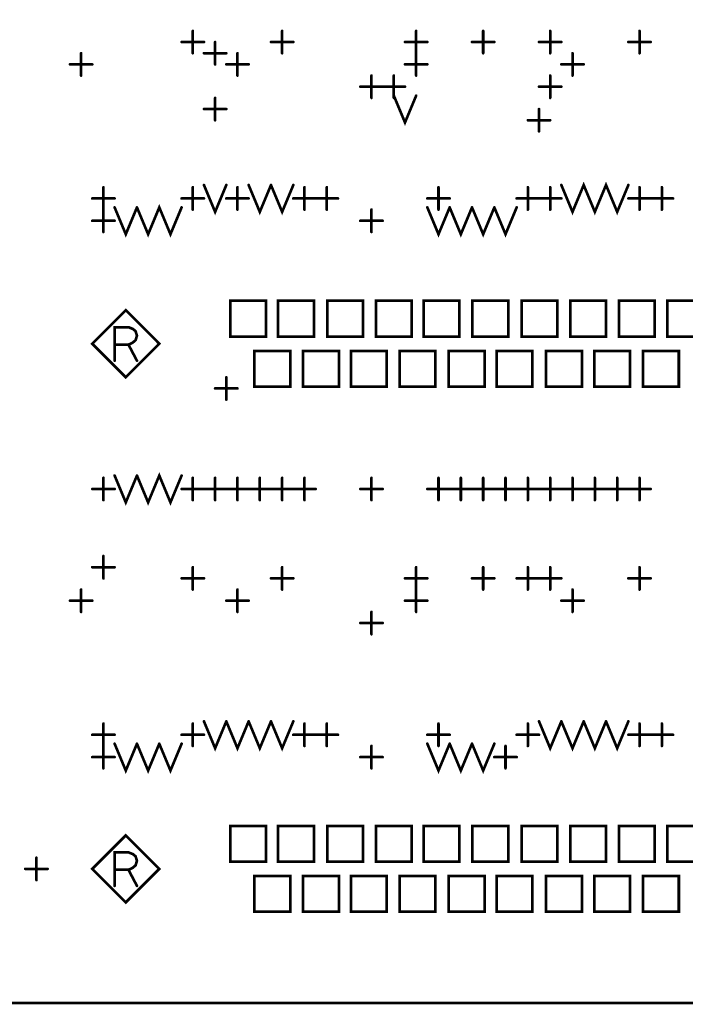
# Model space of a CAD drawing. Extents: x 28 to 61, y 24.9 to 46.
# Tile 12 of 59: x 37.7 to 39.2, y 29.5 to 31.7. Entities that reach past the tile are written whole.
import ezdxf

# ---------------------------------------------------------------- set-up
doc = ezdxf.new("R2010")
doc.units = 0
doc.layers.add('1', color=2, linetype='CONTINUOUS')

msp = doc.modelspace()

# ---------------------------------------------------------------- linework, layer by layer
at = {"layer": '1', "const_width": 0.006}
for points in [[(30.49, 29.465), (47.43, 29.465), (47.43, 32.585), (30.49, 32.585), (30.49, 29.465)], [(38.09, 31.59), (38.09, 31.64)], [(38.29, 31.59), (38.29, 31.64)], [(38.59, 31.59), (38.59, 31.64)], [(38.74, 31.59), (38.74, 31.64)], [(38.89, 31.59), (38.89, 31.64)], [(39.09, 31.59), (39.09, 31.64)], [(38.065, 31.615), (38.115, 31.615)], [(38.14, 31.565), (38.14, 31.615)], [(38.265, 31.615), (38.315, 31.615)], [(38.565, 31.615), (38.615, 31.615)], [(38.715, 31.615), (38.765, 31.615)], [(38.865, 31.615), (38.915, 31.615)], [(39.065, 31.615), (39.115, 31.615)], [(37.84, 31.54), (37.84, 31.59)], [(38.115, 31.59), (38.165, 31.59)], [(38.19, 31.54), (38.19, 31.59)], [(38.59, 31.54), (38.59, 31.59)], [(38.94, 31.54), (38.94, 31.59)], [(37.815, 31.565), (37.865, 31.565)], [(38.165, 31.565), (38.215, 31.565)], [(38.565, 31.565), (38.615, 31.565)], [(38.915, 31.565), (38.965, 31.565)], [(38.49, 31.49), (38.49, 31.54)], [(38.54, 31.49), (38.54, 31.54)], [(38.89, 31.49), (38.89, 31.54)], [(38.465, 31.515), (38.515, 31.515)], [(38.515, 31.515), (38.565, 31.515)], [(38.865, 31.515), (38.915, 31.515)], [(38.14, 31.44), (38.14, 31.49)], [(38.54, 31.495), (38.565, 31.435), (38.59, 31.495)], [(38.115, 31.465), (38.165, 31.465)], [(38.865, 31.415), (38.865, 31.465)], [(38.84, 31.44), (38.89, 31.44)], [(37.89, 31.24), (37.89, 31.29)], [(38.09, 31.24), (38.09, 31.29)], [(38.115, 31.295), (38.14, 31.235), (38.165, 31.295)], [(38.19, 31.24), (38.19, 31.29)], [(38.215, 31.295), (38.24, 31.235), (38.265, 31.295)], [(38.265, 31.295), (38.29, 31.235), (38.315, 31.295)], [(38.34, 31.24), (38.34, 31.29)], [(38.39, 31.24), (38.39, 31.29)], [(38.64, 31.24), (38.64, 31.29)], [(38.84, 31.24), (38.84, 31.29)], [(38.89, 31.24), (38.89, 31.29)], [(38.915, 31.295), (38.94, 31.235), (38.965, 31.295), (38.99, 31.235), (39.015, 31.295), (39.04, 31.235), (39.065, 31.295)], [(39.09, 31.24), (39.09, 31.29)], [(39.14, 31.24), (39.14, 31.29)], [(37.865, 31.265), (37.915, 31.265)], [(38.065, 31.265), (38.115, 31.265)], [(38.165, 31.265), (38.215, 31.265)], [(38.315, 31.265), (38.365, 31.265)], [(38.365, 31.265), (38.415, 31.265)], [(38.615, 31.265), (38.665, 31.265)], [(38.815, 31.265), (38.865, 31.265)], [(38.865, 31.265), (38.915, 31.265)], [(39.065, 31.265), (39.115, 31.265)], [(39.115, 31.265), (39.165, 31.265)], [(37.89, 31.19), (37.89, 31.24)], [(37.915, 31.245), (37.94, 31.185), (37.965, 31.245)], [(37.965, 31.245), (37.99, 31.185), (38.015, 31.245), (38.04, 31.185), (38.065, 31.245)], [(38.49, 31.19), (38.49, 31.24)], [(38.615, 31.245), (38.64, 31.185), (38.665, 31.245)], [(38.665, 31.245), (38.69, 31.185), (38.715, 31.245)], [(38.715, 31.245), (38.74, 31.185), (38.765, 31.245)], [(38.765, 31.245), (38.79, 31.185), (38.815, 31.245)], [(37.865, 31.215), (37.915, 31.215)], [(38.465, 31.215), (38.515, 31.215)], [(38.015, 30.94), (37.94, 31.015), (37.865, 30.94), (37.94, 30.865), (38.015, 30.94)], [(38.174, 30.956), (38.254, 30.956), (38.254, 31.036), (38.174, 31.036), (38.174, 30.956)], [(38.281, 30.956), (38.361, 30.956), (38.361, 31.036), (38.281, 31.036), (38.281, 30.956)], [(38.391, 30.956), (38.471, 30.956), (38.471, 31.036), (38.391, 31.036), (38.391, 30.956)], [(38.5, 30.956), (38.58, 30.956), (38.58, 31.036), (38.5, 31.036), (38.5, 30.956)], [(38.607, 30.956), (38.687, 30.956), (38.687, 31.036), (38.607, 31.036), (38.607, 30.956)], [(38.716, 30.956), (38.796, 30.956), (38.796, 31.036), (38.716, 31.036), (38.716, 30.956)], [(38.826, 30.956), (38.906, 30.956), (38.906, 31.036), (38.826, 31.036), (38.826, 30.956)], [(38.935, 30.956), (39.015, 30.956), (39.015, 31.036), (38.935, 31.036), (38.935, 30.956)], [(39.044, 30.956), (39.124, 30.956), (39.124, 31.036), (39.044, 31.036), (39.044, 30.956)], [(39.152, 30.956), (39.232, 30.956), (39.232, 31.036), (39.152, 31.036), (39.152, 30.956)], [(37.915, 30.902), (37.915, 30.977), (37.946, 30.977), (37.956, 30.973), (37.962, 30.968), (37.965, 30.958), (37.962, 30.948), (37.955, 30.942), (37.946, 30.938), (37.915, 30.938)], [(37.946, 30.938), (37.965, 30.902)], [(38.228, 30.844), (38.308, 30.844), (38.308, 30.924), (38.228, 30.924), (38.228, 30.844)], [(38.337, 30.844), (38.417, 30.844), (38.417, 30.924), (38.337, 30.924), (38.337, 30.844)], [(38.444, 30.844), (38.524, 30.844), (38.524, 30.924), (38.444, 30.924), (38.444, 30.844)], [(38.553, 30.844), (38.633, 30.844), (38.633, 30.924), (38.553, 30.924), (38.553, 30.844)], [(38.663, 30.844), (38.743, 30.844), (38.743, 30.924), (38.663, 30.924), (38.663, 30.844)], [(38.77, 30.844), (38.85, 30.844), (38.85, 30.924), (38.77, 30.924), (38.77, 30.844)], [(38.881, 30.844), (38.961, 30.844), (38.961, 30.924), (38.881, 30.924), (38.881, 30.844)], [(38.989, 30.844), (39.069, 30.844), (39.069, 30.924), (38.989, 30.924), (38.989, 30.844)], [(39.098, 30.844), (39.178, 30.844), (39.178, 30.924), (39.098, 30.924), (39.098, 30.844)], [(38.165, 30.815), (38.165, 30.865)], [(38.14, 30.84), (38.19, 30.84)], [(37.915, 30.645), (37.94, 30.585), (37.965, 30.645)], [(37.965, 30.645), (37.99, 30.585), (38.015, 30.645), (38.04, 30.585), (38.065, 30.645)], [(37.89, 30.59), (37.89, 30.64)], [(38.09, 30.59), (38.09, 30.64)], [(38.14, 30.59), (38.14, 30.64)], [(38.19, 30.59), (38.19, 30.64)], [(38.24, 30.59), (38.24, 30.64)], [(38.29, 30.59), (38.29, 30.64)], [(38.34, 30.59), (38.34, 30.64)], [(38.49, 30.59), (38.49, 30.64)], [(38.64, 30.59), (38.64, 30.64)], [(38.69, 30.59), (38.69, 30.64)], [(38.74, 30.59), (38.74, 30.64)], [(38.79, 30.59), (38.79, 30.64)], [(38.84, 30.59), (38.84, 30.64)], [(38.89, 30.59), (38.89, 30.64)], [(38.94, 30.59), (38.94, 30.64)], [(38.99, 30.59), (38.99, 30.64)], [(39.04, 30.59), (39.04, 30.64)], [(39.09, 30.59), (39.09, 30.64)], [(37.865, 30.615), (37.915, 30.615)], [(38.065, 30.615), (38.115, 30.615)], [(38.115, 30.615), (38.165, 30.615)], [(38.165, 30.615), (38.215, 30.615)], [(38.215, 30.615), (38.265, 30.615)], [(38.265, 30.615), (38.315, 30.615)], [(38.315, 30.615), (38.365, 30.615)], [(38.465, 30.615), (38.515, 30.615)], [(38.615, 30.615), (38.665, 30.615)], [(38.665, 30.615), (38.715, 30.615)], [(38.715, 30.615), (38.765, 30.615)], [(38.765, 30.615), (38.815, 30.615)], [(38.815, 30.615), (38.865, 30.615)], [(38.865, 30.615), (38.915, 30.615)], [(38.915, 30.615), (38.965, 30.615)], [(38.965, 30.615), (39.015, 30.615)], [(39.015, 30.615), (39.065, 30.615)], [(39.065, 30.615), (39.115, 30.615)], [(37.89, 30.415), (37.89, 30.465)], [(37.865, 30.44), (37.915, 30.44)], [(38.09, 30.39), (38.09, 30.44)], [(38.29, 30.39), (38.29, 30.44)], [(38.59, 30.39), (38.59, 30.44)], [(38.74, 30.39), (38.74, 30.44)], [(38.84, 30.39), (38.84, 30.44)], [(38.89, 30.39), (38.89, 30.44)], [(39.09, 30.39), (39.09, 30.44)], [(38.065, 30.415), (38.115, 30.415)], [(38.265, 30.415), (38.315, 30.415)], [(38.565, 30.415), (38.615, 30.415)], [(38.715, 30.415), (38.765, 30.415)], [(38.815, 30.415), (38.865, 30.415)], [(38.865, 30.415), (38.915, 30.415)], [(39.065, 30.415), (39.115, 30.415)], [(37.84, 30.34), (37.84, 30.39)], [(38.19, 30.34), (38.19, 30.39)], [(38.59, 30.34), (38.59, 30.39)], [(38.94, 30.34), (38.94, 30.39)], [(37.815, 30.365), (37.865, 30.365)], [(38.165, 30.365), (38.215, 30.365)], [(38.565, 30.365), (38.615, 30.365)], [(38.915, 30.365), (38.965, 30.365)], [(38.49, 30.29), (38.49, 30.34)], [(38.465, 30.315), (38.515, 30.315)], [(37.89, 30.04), (37.89, 30.09)], [(38.09, 30.04), (38.09, 30.09)], [(38.115, 30.095), (38.14, 30.035), (38.165, 30.095)], [(38.165, 30.095), (38.19, 30.035), (38.215, 30.095)], [(38.215, 30.095), (38.24, 30.035), (38.265, 30.095)], [(38.265, 30.095), (38.29, 30.035), (38.315, 30.095)], [(38.34, 30.04), (38.34, 30.09)], [(38.39, 30.04), (38.39, 30.09)], [(38.64, 30.04), (38.64, 30.09)], [(38.84, 30.04), (38.84, 30.09)], [(38.865, 30.095), (38.89, 30.035), (38.915, 30.095)], [(38.915, 30.095), (38.94, 30.035), (38.965, 30.095)], [(38.965, 30.095), (38.99, 30.035), (39.015, 30.095)], [(39.015, 30.095), (39.04, 30.035), (39.065, 30.095)], [(39.09, 30.04), (39.09, 30.09)], [(39.14, 30.04), (39.14, 30.09)], [(37.865, 30.065), (37.915, 30.065)], [(38.065, 30.065), (38.115, 30.065)], [(38.315, 30.065), (38.365, 30.065)], [(38.365, 30.065), (38.415, 30.065)], [(38.615, 30.065), (38.665, 30.065)], [(38.815, 30.065), (38.865, 30.065)], [(39.065, 30.065), (39.115, 30.065)], [(39.115, 30.065), (39.165, 30.065)], [(37.89, 29.99), (37.89, 30.04)], [(37.915, 30.045), (37.94, 29.985), (37.965, 30.045)], [(37.965, 30.045), (37.99, 29.985), (38.015, 30.045)], [(38.015, 30.045), (38.04, 29.985), (38.065, 30.045)], [(38.49, 29.99), (38.49, 30.04)], [(38.615, 30.045), (38.64, 29.985), (38.665, 30.045)], [(38.665, 30.045), (38.69, 29.985), (38.715, 30.045)], [(38.715, 30.045), (38.74, 29.985), (38.765, 30.045)], [(38.79, 29.99), (38.79, 30.04)], [(37.865, 30.015), (37.915, 30.015)], [(38.465, 30.015), (38.515, 30.015)], [(38.765, 30.015), (38.815, 30.015)], [(38.174, 29.781), (38.254, 29.781), (38.254, 29.861), (38.174, 29.861), (38.174, 29.781)], [(38.281, 29.781), (38.361, 29.781), (38.361, 29.861), (38.281, 29.861), (38.281, 29.781)], [(38.391, 29.781), (38.471, 29.781), (38.471, 29.861), (38.391, 29.861), (38.391, 29.781)], [(38.5, 29.781), (38.58, 29.781), (38.58, 29.861), (38.5, 29.861), (38.5, 29.781)], [(38.607, 29.781), (38.687, 29.781), (38.687, 29.861), (38.607, 29.861), (38.607, 29.781)], [(38.716, 29.781), (38.796, 29.781), (38.796, 29.861), (38.716, 29.861), (38.716, 29.781)], [(38.826, 29.781), (38.906, 29.781), (38.906, 29.861), (38.826, 29.861), (38.826, 29.781)], [(38.935, 29.781), (39.015, 29.781), (39.015, 29.861), (38.935, 29.861), (38.935, 29.781)], [(39.044, 29.781), (39.124, 29.781), (39.124, 29.861), (39.044, 29.861), (39.044, 29.781)], [(39.152, 29.781), (39.232, 29.781), (39.232, 29.861), (39.152, 29.861), (39.152, 29.781)], [(38.015, 29.765), (37.94, 29.84), (37.865, 29.765), (37.94, 29.69), (38.015, 29.765)], [(37.74, 29.74), (37.74, 29.79)], [(37.915, 29.727), (37.915, 29.802), (37.946, 29.802), (37.956, 29.798), (37.962, 29.793), (37.965, 29.783), (37.962, 29.773), (37.955, 29.767), (37.946, 29.763), (37.915, 29.763)], [(37.715, 29.765), (37.765, 29.765)], [(37.946, 29.763), (37.965, 29.727)], [(38.228, 29.669), (38.308, 29.669), (38.308, 29.749), (38.228, 29.749), (38.228, 29.669)], [(38.337, 29.669), (38.417, 29.669), (38.417, 29.749), (38.337, 29.749), (38.337, 29.669)], [(38.444, 29.669), (38.524, 29.669), (38.524, 29.749), (38.444, 29.749), (38.444, 29.669)], [(38.553, 29.669), (38.633, 29.669), (38.633, 29.749), (38.553, 29.749), (38.553, 29.669)], [(38.663, 29.669), (38.743, 29.669), (38.743, 29.749), (38.663, 29.749), (38.663, 29.669)], [(38.77, 29.669), (38.85, 29.669), (38.85, 29.749), (38.77, 29.749), (38.77, 29.669)], [(38.881, 29.669), (38.961, 29.669), (38.961, 29.749), (38.881, 29.749), (38.881, 29.669)], [(38.989, 29.669), (39.069, 29.669), (39.069, 29.749), (38.989, 29.749), (38.989, 29.669)], [(39.098, 29.669), (39.178, 29.669), (39.178, 29.749), (39.098, 29.749), (39.098, 29.669)]]:
    msp.add_lwpolyline(points, dxfattribs=at)
at = {"layer": '1', "const_width": 0.003}
for points in [[(38.0915, 31.64, 1), (38.0885, 31.64, 1)], [(38.2915, 31.64, 1), (38.2885, 31.64, 1)], [(38.5915, 31.64, 1), (38.5885, 31.64, 1)], [(38.7415, 31.64, 1), (38.7385, 31.64, 1)], [(38.8915, 31.64, 1), (38.8885, 31.64, 1)], [(39.0915, 31.64, 1), (39.0885, 31.64, 1)], [(38.0665, 31.615, 1), (38.0635, 31.615, 1)], [(38.1165, 31.615, 1), (38.1135, 31.615, 1)], [(38.1415, 31.615, 1), (38.1385, 31.615, 1)], [(38.2665, 31.615, 1), (38.2635, 31.615, 1)], [(38.3165, 31.615, 1), (38.3135, 31.615, 1)], [(38.5665, 31.615, 1), (38.5635, 31.615, 1)], [(38.6165, 31.615, 1), (38.6135, 31.615, 1)], [(38.7165, 31.615, 1), (38.7135, 31.615, 1)], [(38.7665, 31.615, 1), (38.7635, 31.615, 1)], [(38.8665, 31.615, 1), (38.8635, 31.615, 1)], [(38.9165, 31.615, 1), (38.9135, 31.615, 1)], [(39.0665, 31.615, 1), (39.0635, 31.615, 1)], [(39.1165, 31.615, 1), (39.1135, 31.615, 1)], [(37.8415, 31.59, 1), (37.8385, 31.59, 1)], [(38.0915, 31.59, 1), (38.0885, 31.59, 1)], [(38.1165, 31.59, 1), (38.1135, 31.59, 1)], [(38.1665, 31.59, 1), (38.1635, 31.59, 1)], [(38.1915, 31.59, 1), (38.1885, 31.59, 1)], [(38.2915, 31.59, 1), (38.2885, 31.59, 1)], [(38.5915, 31.59, 1), (38.5885, 31.59, 1)], [(38.5915, 31.59, 1), (38.5885, 31.59, 1)], [(38.7415, 31.59, 1), (38.7385, 31.59, 1)], [(38.8915, 31.59, 1), (38.8885, 31.59, 1)], [(38.9415, 31.59, 1), (38.9385, 31.59, 1)], [(39.0915, 31.59, 1), (39.0885, 31.59, 1)], [(37.8165, 31.565, 1), (37.8135, 31.565, 1)], [(37.8665, 31.565, 1), (37.8635, 31.565, 1)], [(38.1415, 31.565, 1), (38.1385, 31.565, 1)], [(38.1665, 31.565, 1), (38.1635, 31.565, 1)], [(38.2165, 31.565, 1), (38.2135, 31.565, 1)], [(38.5665, 31.565, 1), (38.5635, 31.565, 1)], [(38.6165, 31.565, 1), (38.6135, 31.565, 1)], [(38.9165, 31.565, 1), (38.9135, 31.565, 1)], [(38.9665, 31.565, 1), (38.9635, 31.565, 1)], [(37.8415, 31.54, 1), (37.8385, 31.54, 1)], [(38.1915, 31.54, 1), (38.1885, 31.54, 1)], [(38.4915, 31.54, 1), (38.4885, 31.54, 1)], [(38.5415, 31.54, 1), (38.5385, 31.54, 1)], [(38.5915, 31.54, 1), (38.5885, 31.54, 1)], [(38.8915, 31.54, 1), (38.8885, 31.54, 1)], [(38.9415, 31.54, 1), (38.9385, 31.54, 1)], [(38.4665, 31.515, 1), (38.4635, 31.515, 1)], [(38.5165, 31.515, 1), (38.5135, 31.515, 1)], [(38.5165, 31.515, 1), (38.5135, 31.515, 1)], [(38.5665, 31.515, 1), (38.5635, 31.515, 1)], [(38.8665, 31.515, 1), (38.8635, 31.515, 1)], [(38.9165, 31.515, 1), (38.9135, 31.515, 1)], [(38.1415, 31.49, 1), (38.1385, 31.49, 1)], [(38.4915, 31.49, 1), (38.4885, 31.49, 1)], [(38.5415, 31.495, 1), (38.5385, 31.495, 1)], [(38.5415, 31.49, 1), (38.5385, 31.49, 1)], [(38.5915, 31.495, 1), (38.5885, 31.495, 1)], [(38.8915, 31.49, 1), (38.8885, 31.49, 1)], [(38.1165, 31.465, 1), (38.1135, 31.465, 1)], [(38.1665, 31.465, 1), (38.1635, 31.465, 1)], [(38.8665, 31.465, 1), (38.8635, 31.465, 1)], [(38.1415, 31.44, 1), (38.1385, 31.44, 1)], [(38.8415, 31.44, 1), (38.8385, 31.44, 1)], [(38.8915, 31.44, 1), (38.8885, 31.44, 1)], [(38.8665, 31.415, 1), (38.8635, 31.415, 1)], [(37.8915, 31.29, 1), (37.8885, 31.29, 1)], [(38.0915, 31.29, 1), (38.0885, 31.29, 1)], [(38.1165, 31.295, 1), (38.1135, 31.295, 1)], [(38.1665, 31.295, 1), (38.1635, 31.295, 1)], [(38.1915, 31.29, 1), (38.1885, 31.29, 1)], [(38.2165, 31.295, 1), (38.2135, 31.295, 1)], [(38.2665, 31.295, 1), (38.2635, 31.295, 1)], [(38.2665, 31.295, 1), (38.2635, 31.295, 1)], [(38.3165, 31.295, 1), (38.3135, 31.295, 1)], [(38.3415, 31.29, 1), (38.3385, 31.29, 1)], [(38.3915, 31.29, 1), (38.3885, 31.29, 1)], [(38.6415, 31.29, 1), (38.6385, 31.29, 1)], [(38.8415, 31.29, 1), (38.8385, 31.29, 1)], [(38.8915, 31.29, 1), (38.8885, 31.29, 1)], [(38.9165, 31.295, 1), (38.9135, 31.295, 1)], [(39.0665, 31.295, 1), (39.0635, 31.295, 1)], [(39.0915, 31.29, 1), (39.0885, 31.29, 1)], [(39.1415, 31.29, 1), (39.1385, 31.29, 1)], [(37.8665, 31.265, 1), (37.8635, 31.265, 1)], [(37.9165, 31.265, 1), (37.9135, 31.265, 1)], [(38.0665, 31.265, 1), (38.0635, 31.265, 1)], [(38.1165, 31.265, 1), (38.1135, 31.265, 1)], [(38.1665, 31.265, 1), (38.1635, 31.265, 1)], [(38.2165, 31.265, 1), (38.2135, 31.265, 1)], [(38.3165, 31.265, 1), (38.3135, 31.265, 1)], [(38.3665, 31.265, 1), (38.3635, 31.265, 1)], [(38.3665, 31.265, 1), (38.3635, 31.265, 1)], [(38.4165, 31.265, 1), (38.4135, 31.265, 1)], [(38.6165, 31.265, 1), (38.6135, 31.265, 1)], [(38.6665, 31.265, 1), (38.6635, 31.265, 1)], [(38.8165, 31.265, 1), (38.8135, 31.265, 1)], [(38.8665, 31.265, 1), (38.8635, 31.265, 1)], [(38.8665, 31.265, 1), (38.8635, 31.265, 1)], [(38.9165, 31.265, 1), (38.9135, 31.265, 1)], [(39.0665, 31.265, 1), (39.0635, 31.265, 1)], [(39.1165, 31.265, 1), (39.1135, 31.265, 1)], [(39.1165, 31.265, 1), (39.1135, 31.265, 1)], [(39.1665, 31.265, 1), (39.1635, 31.265, 1)], [(37.8915, 31.24, 1), (37.8885, 31.24, 1)], [(37.8915, 31.24, 1), (37.8885, 31.24, 1)], [(37.9165, 31.245, 1), (37.9135, 31.245, 1)], [(37.9665, 31.245, 1), (37.9635, 31.245, 1)], [(37.9665, 31.245, 1), (37.9635, 31.245, 1)], [(38.0665, 31.245, 1), (38.0635, 31.245, 1)], [(38.0915, 31.24, 1), (38.0885, 31.24, 1)], [(38.1915, 31.24, 1), (38.1885, 31.24, 1)], [(38.3415, 31.24, 1), (38.3385, 31.24, 1)], [(38.3915, 31.24, 1), (38.3885, 31.24, 1)], [(38.4915, 31.24, 1), (38.4885, 31.24, 1)], [(38.6165, 31.245, 1), (38.6135, 31.245, 1)], [(38.6415, 31.24, 1), (38.6385, 31.24, 1)], [(38.6665, 31.245, 1), (38.6635, 31.245, 1)], [(38.6665, 31.245, 1), (38.6635, 31.245, 1)], [(38.7165, 31.245, 1), (38.7135, 31.245, 1)], [(38.7165, 31.245, 1), (38.7135, 31.245, 1)], [(38.7665, 31.245, 1), (38.7635, 31.245, 1)], [(38.7665, 31.245, 1), (38.7635, 31.245, 1)], [(38.8165, 31.245, 1), (38.8135, 31.245, 1)], [(38.8415, 31.24, 1), (38.8385, 31.24, 1)], [(38.8915, 31.24, 1), (38.8885, 31.24, 1)], [(39.0915, 31.24, 1), (39.0885, 31.24, 1)], [(39.1415, 31.24, 1), (39.1385, 31.24, 1)], [(37.8665, 31.215, 1), (37.8635, 31.215, 1)], [(37.9165, 31.215, 1), (37.9135, 31.215, 1)], [(38.4665, 31.215, 1), (38.4635, 31.215, 1)], [(38.5165, 31.215, 1), (38.5135, 31.215, 1)], [(37.8915, 31.19, 1), (37.8885, 31.19, 1)], [(38.4915, 31.19, 1), (38.4885, 31.19, 1)], [(38.1755, 30.956, 1), (38.1725, 30.956, 1)], [(38.1755, 30.956, 1), (38.1725, 30.956, 1)], [(38.2825, 30.956, 1), (38.2795, 30.956, 1)], [(38.2825, 30.956, 1), (38.2795, 30.956, 1)], [(38.3925, 30.956, 1), (38.3895, 30.956, 1)], [(38.3925, 30.956, 1), (38.3895, 30.956, 1)], [(38.5015, 30.956, 1), (38.4985, 30.956, 1)], [(38.5015, 30.956, 1), (38.4985, 30.956, 1)], [(38.6085, 30.956, 1), (38.6055, 30.956, 1)], [(38.6085, 30.956, 1), (38.6055, 30.956, 1)], [(38.7175, 30.956, 1), (38.7145, 30.956, 1)], [(38.7175, 30.956, 1), (38.7145, 30.956, 1)], [(38.8275, 30.956, 1), (38.8245, 30.956, 1)], [(38.8275, 30.956, 1), (38.8245, 30.956, 1)], [(38.9365, 30.956, 1), (38.9335, 30.956, 1)], [(38.9365, 30.956, 1), (38.9335, 30.956, 1)], [(39.0455, 30.956, 1), (39.0425, 30.956, 1)], [(39.0455, 30.956, 1), (39.0425, 30.956, 1)], [(39.1535, 30.956, 1), (39.1505, 30.956, 1)], [(39.1535, 30.956, 1), (39.1505, 30.956, 1)], [(37.9165, 30.938, 1), (37.9135, 30.938, 1)], [(37.9475, 30.938, 1), (37.9445, 30.938, 1)], [(38.0165, 30.94, 1), (38.0135, 30.94, 1)], [(38.0165, 30.94, 1), (38.0135, 30.94, 1)], [(37.9165, 30.902, 1), (37.9135, 30.902, 1)], [(37.9665, 30.902, 1), (37.9635, 30.902, 1)], [(38.1665, 30.865, 1), (38.1635, 30.865, 1)], [(38.1415, 30.84, 1), (38.1385, 30.84, 1)], [(38.1915, 30.84, 1), (38.1885, 30.84, 1)], [(38.2295, 30.844, 1), (38.2265, 30.844, 1)], [(38.2295, 30.844, 1), (38.2265, 30.844, 1)], [(38.3385, 30.844, 1), (38.3355, 30.844, 1)], [(38.3385, 30.844, 1), (38.3355, 30.844, 1)], [(38.4455, 30.844, 1), (38.4425, 30.844, 1)], [(38.4455, 30.844, 1), (38.4425, 30.844, 1)], [(38.5545, 30.844, 1), (38.5515, 30.844, 1)], [(38.5545, 30.844, 1), (38.5515, 30.844, 1)], [(38.6645, 30.844, 1), (38.6615, 30.844, 1)], [(38.6645, 30.844, 1), (38.6615, 30.844, 1)], [(38.7715, 30.844, 1), (38.7685, 30.844, 1)], [(38.7715, 30.844, 1), (38.7685, 30.844, 1)], [(38.8825, 30.844, 1), (38.8795, 30.844, 1)], [(38.8825, 30.844, 1), (38.8795, 30.844, 1)], [(38.9905, 30.844, 1), (38.9875, 30.844, 1)], [(38.9905, 30.844, 1), (38.9875, 30.844, 1)], [(39.0995, 30.844, 1), (39.0965, 30.844, 1)], [(39.0995, 30.844, 1), (39.0965, 30.844, 1)], [(38.1665, 30.815, 1), (38.1635, 30.815, 1)], [(37.9165, 30.645, 1), (37.9135, 30.645, 1)], [(37.9665, 30.645, 1), (37.9635, 30.645, 1)], [(37.9665, 30.645, 1), (37.9635, 30.645, 1)], [(38.0665, 30.645, 1), (38.0635, 30.645, 1)], [(37.8915, 30.64, 1), (37.8885, 30.64, 1)], [(38.0915, 30.64, 1), (38.0885, 30.64, 1)], [(38.1415, 30.64, 1), (38.1385, 30.64, 1)], [(38.1915, 30.64, 1), (38.1885, 30.64, 1)], [(38.2415, 30.64, 1), (38.2385, 30.64, 1)], [(38.2915, 30.64, 1), (38.2885, 30.64, 1)], [(38.3415, 30.64, 1), (38.3385, 30.64, 1)], [(38.4915, 30.64, 1), (38.4885, 30.64, 1)], [(38.6415, 30.64, 1), (38.6385, 30.64, 1)], [(38.6915, 30.64, 1), (38.6885, 30.64, 1)], [(38.7415, 30.64, 1), (38.7385, 30.64, 1)], [(38.7915, 30.64, 1), (38.7885, 30.64, 1)], [(38.8415, 30.64, 1), (38.8385, 30.64, 1)], [(38.8915, 30.64, 1), (38.8885, 30.64, 1)], [(38.9415, 30.64, 1), (38.9385, 30.64, 1)], [(38.9915, 30.64, 1), (38.9885, 30.64, 1)], [(39.0415, 30.64, 1), (39.0385, 30.64, 1)], [(39.0915, 30.64, 1), (39.0885, 30.64, 1)], [(37.8665, 30.615, 1), (37.8635, 30.615, 1)], [(37.9165, 30.615, 1), (37.9135, 30.615, 1)], [(38.0665, 30.615, 1), (38.0635, 30.615, 1)], [(38.1165, 30.615, 1), (38.1135, 30.615, 1)], [(38.1165, 30.615, 1), (38.1135, 30.615, 1)], [(38.1665, 30.615, 1), (38.1635, 30.615, 1)], [(38.1665, 30.615, 1), (38.1635, 30.615, 1)], [(38.2165, 30.615, 1), (38.2135, 30.615, 1)], [(38.2165, 30.615, 1), (38.2135, 30.615, 1)], [(38.2665, 30.615, 1), (38.2635, 30.615, 1)], [(38.2665, 30.615, 1), (38.2635, 30.615, 1)], [(38.3165, 30.615, 1), (38.3135, 30.615, 1)], [(38.3165, 30.615, 1), (38.3135, 30.615, 1)], [(38.3665, 30.615, 1), (38.3635, 30.615, 1)], [(38.4665, 30.615, 1), (38.4635, 30.615, 1)], [(38.5165, 30.615, 1), (38.5135, 30.615, 1)], [(38.6165, 30.615, 1), (38.6135, 30.615, 1)], [(38.6665, 30.615, 1), (38.6635, 30.615, 1)], [(38.6665, 30.615, 1), (38.6635, 30.615, 1)], [(38.7165, 30.615, 1), (38.7135, 30.615, 1)], [(38.7165, 30.615, 1), (38.7135, 30.615, 1)], [(38.7665, 30.615, 1), (38.7635, 30.615, 1)], [(38.7665, 30.615, 1), (38.7635, 30.615, 1)], [(38.8165, 30.615, 1), (38.8135, 30.615, 1)], [(38.8165, 30.615, 1), (38.8135, 30.615, 1)], [(38.8665, 30.615, 1), (38.8635, 30.615, 1)], [(38.8665, 30.615, 1), (38.8635, 30.615, 1)], [(38.9165, 30.615, 1), (38.9135, 30.615, 1)], [(38.9165, 30.615, 1), (38.9135, 30.615, 1)], [(38.9665, 30.615, 1), (38.9635, 30.615, 1)], [(38.9665, 30.615, 1), (38.9635, 30.615, 1)], [(39.0165, 30.615, 1), (39.0135, 30.615, 1)], [(39.0165, 30.615, 1), (39.0135, 30.615, 1)], [(39.0665, 30.615, 1), (39.0635, 30.615, 1)], [(39.0665, 30.615, 1), (39.0635, 30.615, 1)], [(39.1165, 30.615, 1), (39.1135, 30.615, 1)], [(37.8915, 30.59, 1), (37.8885, 30.59, 1)], [(38.0915, 30.59, 1), (38.0885, 30.59, 1)], [(38.1415, 30.59, 1), (38.1385, 30.59, 1)], [(38.1915, 30.59, 1), (38.1885, 30.59, 1)], [(38.2415, 30.59, 1), (38.2385, 30.59, 1)], [(38.2915, 30.59, 1), (38.2885, 30.59, 1)], [(38.3415, 30.59, 1), (38.3385, 30.59, 1)], [(38.4915, 30.59, 1), (38.4885, 30.59, 1)], [(38.6415, 30.59, 1), (38.6385, 30.59, 1)], [(38.6915, 30.59, 1), (38.6885, 30.59, 1)], [(38.7415, 30.59, 1), (38.7385, 30.59, 1)], [(38.7915, 30.59, 1), (38.7885, 30.59, 1)], [(38.8415, 30.59, 1), (38.8385, 30.59, 1)], [(38.8915, 30.59, 1), (38.8885, 30.59, 1)], [(38.9415, 30.59, 1), (38.9385, 30.59, 1)], [(38.9915, 30.59, 1), (38.9885, 30.59, 1)], [(39.0415, 30.59, 1), (39.0385, 30.59, 1)], [(39.0915, 30.59, 1), (39.0885, 30.59, 1)], [(37.8915, 30.465, 1), (37.8885, 30.465, 1)], [(37.8665, 30.44, 1), (37.8635, 30.44, 1)], [(37.9165, 30.44, 1), (37.9135, 30.44, 1)], [(38.0915, 30.44, 1), (38.0885, 30.44, 1)], [(38.2915, 30.44, 1), (38.2885, 30.44, 1)], [(38.5915, 30.44, 1), (38.5885, 30.44, 1)], [(38.7415, 30.44, 1), (38.7385, 30.44, 1)], [(38.8415, 30.44, 1), (38.8385, 30.44, 1)], [(38.8915, 30.44, 1), (38.8885, 30.44, 1)], [(39.0915, 30.44, 1), (39.0885, 30.44, 1)], [(37.8915, 30.415, 1), (37.8885, 30.415, 1)], [(38.0665, 30.415, 1), (38.0635, 30.415, 1)], [(38.1165, 30.415, 1), (38.1135, 30.415, 1)], [(38.2665, 30.415, 1), (38.2635, 30.415, 1)], [(38.3165, 30.415, 1), (38.3135, 30.415, 1)], [(38.5665, 30.415, 1), (38.5635, 30.415, 1)], [(38.6165, 30.415, 1), (38.6135, 30.415, 1)], [(38.7165, 30.415, 1), (38.7135, 30.415, 1)], [(38.7665, 30.415, 1), (38.7635, 30.415, 1)], [(38.8165, 30.415, 1), (38.8135, 30.415, 1)], [(38.8665, 30.415, 1), (38.8635, 30.415, 1)], [(38.8665, 30.415, 1), (38.8635, 30.415, 1)], [(38.9165, 30.415, 1), (38.9135, 30.415, 1)], [(39.0665, 30.415, 1), (39.0635, 30.415, 1)], [(39.1165, 30.415, 1), (39.1135, 30.415, 1)], [(37.8415, 30.39, 1), (37.8385, 30.39, 1)], [(38.0915, 30.39, 1), (38.0885, 30.39, 1)], [(38.1915, 30.39, 1), (38.1885, 30.39, 1)], [(38.2915, 30.39, 1), (38.2885, 30.39, 1)], [(38.5915, 30.39, 1), (38.5885, 30.39, 1)], [(38.5915, 30.39, 1), (38.5885, 30.39, 1)], [(38.7415, 30.39, 1), (38.7385, 30.39, 1)], [(38.8415, 30.39, 1), (38.8385, 30.39, 1)], [(38.8915, 30.39, 1), (38.8885, 30.39, 1)], [(38.9415, 30.39, 1), (38.9385, 30.39, 1)], [(39.0915, 30.39, 1), (39.0885, 30.39, 1)], [(37.8165, 30.365, 1), (37.8135, 30.365, 1)], [(37.8665, 30.365, 1), (37.8635, 30.365, 1)], [(38.1665, 30.365, 1), (38.1635, 30.365, 1)], [(38.2165, 30.365, 1), (38.2135, 30.365, 1)], [(38.5665, 30.365, 1), (38.5635, 30.365, 1)], [(38.6165, 30.365, 1), (38.6135, 30.365, 1)], [(38.9165, 30.365, 1), (38.9135, 30.365, 1)], [(38.9665, 30.365, 1), (38.9635, 30.365, 1)], [(37.8415, 30.34, 1), (37.8385, 30.34, 1)], [(38.1915, 30.34, 1), (38.1885, 30.34, 1)], [(38.4915, 30.34, 1), (38.4885, 30.34, 1)], [(38.5915, 30.34, 1), (38.5885, 30.34, 1)], [(38.9415, 30.34, 1), (38.9385, 30.34, 1)], [(38.4665, 30.315, 1), (38.4635, 30.315, 1)], [(38.5165, 30.315, 1), (38.5135, 30.315, 1)], [(38.4915, 30.29, 1), (38.4885, 30.29, 1)], [(37.8915, 30.09, 1), (37.8885, 30.09, 1)], [(38.0915, 30.09, 1), (38.0885, 30.09, 1)], [(38.1165, 30.095, 1), (38.1135, 30.095, 1)], [(38.1665, 30.095, 1), (38.1635, 30.095, 1)], [(38.1665, 30.095, 1), (38.1635, 30.095, 1)], [(38.2165, 30.095, 1), (38.2135, 30.095, 1)], [(38.2165, 30.095, 1), (38.2135, 30.095, 1)], [(38.2665, 30.095, 1), (38.2635, 30.095, 1)], [(38.2665, 30.095, 1), (38.2635, 30.095, 1)], [(38.3165, 30.095, 1), (38.3135, 30.095, 1)], [(38.3415, 30.09, 1), (38.3385, 30.09, 1)], [(38.3915, 30.09, 1), (38.3885, 30.09, 1)], [(38.6415, 30.09, 1), (38.6385, 30.09, 1)], [(38.8415, 30.09, 1), (38.8385, 30.09, 1)], [(38.8665, 30.095, 1), (38.8635, 30.095, 1)], [(38.9165, 30.095, 1), (38.9135, 30.095, 1)], [(38.9165, 30.095, 1), (38.9135, 30.095, 1)], [(38.9665, 30.095, 1), (38.9635, 30.095, 1)], [(38.9665, 30.095, 1), (38.9635, 30.095, 1)], [(39.0165, 30.095, 1), (39.0135, 30.095, 1)], [(39.0165, 30.095, 1), (39.0135, 30.095, 1)], [(39.0665, 30.095, 1), (39.0635, 30.095, 1)], [(39.0915, 30.09, 1), (39.0885, 30.09, 1)], [(39.1415, 30.09, 1), (39.1385, 30.09, 1)], [(37.8665, 30.065, 1), (37.8635, 30.065, 1)], [(37.9165, 30.065, 1), (37.9135, 30.065, 1)], [(38.0665, 30.065, 1), (38.0635, 30.065, 1)], [(38.1165, 30.065, 1), (38.1135, 30.065, 1)], [(38.3165, 30.065, 1), (38.3135, 30.065, 1)], [(38.3665, 30.065, 1), (38.3635, 30.065, 1)], [(38.3665, 30.065, 1), (38.3635, 30.065, 1)], [(38.4165, 30.065, 1), (38.4135, 30.065, 1)], [(38.6165, 30.065, 1), (38.6135, 30.065, 1)], [(38.6665, 30.065, 1), (38.6635, 30.065, 1)], [(38.8165, 30.065, 1), (38.8135, 30.065, 1)], [(38.8665, 30.065, 1), (38.8635, 30.065, 1)], [(39.0665, 30.065, 1), (39.0635, 30.065, 1)], [(39.1165, 30.065, 1), (39.1135, 30.065, 1)], [(39.1165, 30.065, 1), (39.1135, 30.065, 1)], [(39.1665, 30.065, 1), (39.1635, 30.065, 1)], [(37.8915, 30.04, 1), (37.8885, 30.04, 1)], [(37.8915, 30.04, 1), (37.8885, 30.04, 1)], [(37.9165, 30.045, 1), (37.9135, 30.045, 1)], [(37.9665, 30.045, 1), (37.9635, 30.045, 1)], [(37.9665, 30.045, 1), (37.9635, 30.045, 1)], [(38.0165, 30.045, 1), (38.0135, 30.045, 1)], [(38.0165, 30.045, 1), (38.0135, 30.045, 1)], [(38.0665, 30.045, 1), (38.0635, 30.045, 1)], [(38.0915, 30.04, 1), (38.0885, 30.04, 1)], [(38.3415, 30.04, 1), (38.3385, 30.04, 1)], [(38.3915, 30.04, 1), (38.3885, 30.04, 1)], [(38.4915, 30.04, 1), (38.4885, 30.04, 1)], [(38.6165, 30.045, 1), (38.6135, 30.045, 1)], [(38.6415, 30.04, 1), (38.6385, 30.04, 1)], [(38.6665, 30.045, 1), (38.6635, 30.045, 1)], [(38.6665, 30.045, 1), (38.6635, 30.045, 1)], [(38.7165, 30.045, 1), (38.7135, 30.045, 1)], [(38.7165, 30.045, 1), (38.7135, 30.045, 1)], [(38.7665, 30.045, 1), (38.7635, 30.045, 1)], [(38.7915, 30.04, 1), (38.7885, 30.04, 1)], [(38.8415, 30.04, 1), (38.8385, 30.04, 1)], [(39.0915, 30.04, 1), (39.0885, 30.04, 1)], [(39.1415, 30.04, 1), (39.1385, 30.04, 1)], [(37.8665, 30.015, 1), (37.8635, 30.015, 1)], [(37.9165, 30.015, 1), (37.9135, 30.015, 1)], [(38.4665, 30.015, 1), (38.4635, 30.015, 1)], [(38.5165, 30.015, 1), (38.5135, 30.015, 1)], [(38.7665, 30.015, 1), (38.7635, 30.015, 1)], [(38.8165, 30.015, 1), (38.8135, 30.015, 1)], [(37.8915, 29.99, 1), (37.8885, 29.99, 1)], [(38.4915, 29.99, 1), (38.4885, 29.99, 1)], [(38.7915, 29.99, 1), (38.7885, 29.99, 1)], [(37.7415, 29.79, 1), (37.7385, 29.79, 1)], [(37.7165, 29.765, 1), (37.7135, 29.765, 1)], [(37.7665, 29.765, 1), (37.7635, 29.765, 1)], [(37.9165, 29.763, 1), (37.9135, 29.763, 1)], [(37.9475, 29.763, 1), (37.9445, 29.763, 1)], [(38.0165, 29.765, 1), (38.0135, 29.765, 1)], [(38.0165, 29.765, 1), (38.0135, 29.765, 1)], [(38.1755, 29.781, 1), (38.1725, 29.781, 1)], [(38.1755, 29.781, 1), (38.1725, 29.781, 1)], [(38.2825, 29.781, 1), (38.2795, 29.781, 1)], [(38.2825, 29.781, 1), (38.2795, 29.781, 1)], [(38.3925, 29.781, 1), (38.3895, 29.781, 1)], [(38.3925, 29.781, 1), (38.3895, 29.781, 1)], [(38.5015, 29.781, 1), (38.4985, 29.781, 1)], [(38.5015, 29.781, 1), (38.4985, 29.781, 1)], [(38.6085, 29.781, 1), (38.6055, 29.781, 1)], [(38.6085, 29.781, 1), (38.6055, 29.781, 1)], [(38.7175, 29.781, 1), (38.7145, 29.781, 1)], [(38.7175, 29.781, 1), (38.7145, 29.781, 1)], [(38.8275, 29.781, 1), (38.8245, 29.781, 1)], [(38.8275, 29.781, 1), (38.8245, 29.781, 1)], [(38.9365, 29.781, 1), (38.9335, 29.781, 1)], [(38.9365, 29.781, 1), (38.9335, 29.781, 1)], [(39.0455, 29.781, 1), (39.0425, 29.781, 1)], [(39.0455, 29.781, 1), (39.0425, 29.781, 1)], [(39.1535, 29.781, 1), (39.1505, 29.781, 1)], [(39.1535, 29.781, 1), (39.1505, 29.781, 1)], [(37.7415, 29.74, 1), (37.7385, 29.74, 1)], [(37.9165, 29.727, 1), (37.9135, 29.727, 1)], [(37.9665, 29.727, 1), (37.9635, 29.727, 1)], [(38.2295, 29.669, 1), (38.2265, 29.669, 1)], [(38.2295, 29.669, 1), (38.2265, 29.669, 1)], [(38.3385, 29.669, 1), (38.3355, 29.669, 1)], [(38.3385, 29.669, 1), (38.3355, 29.669, 1)], [(38.4455, 29.669, 1), (38.4425, 29.669, 1)], [(38.4455, 29.669, 1), (38.4425, 29.669, 1)], [(38.5545, 29.669, 1), (38.5515, 29.669, 1)], [(38.5545, 29.669, 1), (38.5515, 29.669, 1)], [(38.6645, 29.669, 1), (38.6615, 29.669, 1)], [(38.6645, 29.669, 1), (38.6615, 29.669, 1)], [(38.7715, 29.669, 1), (38.7685, 29.669, 1)], [(38.7715, 29.669, 1), (38.7685, 29.669, 1)], [(38.8825, 29.669, 1), (38.8795, 29.669, 1)], [(38.8825, 29.669, 1), (38.8795, 29.669, 1)], [(38.9905, 29.669, 1), (38.9875, 29.669, 1)], [(38.9905, 29.669, 1), (38.9875, 29.669, 1)], [(39.0995, 29.669, 1), (39.0965, 29.669, 1)], [(39.0995, 29.669, 1), (39.0965, 29.669, 1)]]:
    msp.add_lwpolyline(points, format="xyb", close=True, dxfattribs=at)

doc.saveas('drawing.dxf')
